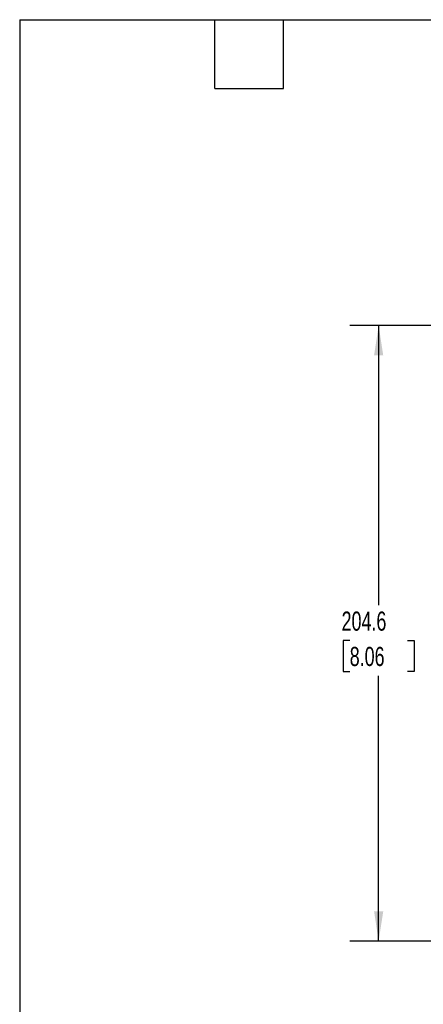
# Model space of a CAD drawing. Header units: millimetres. Extents: x 19 to 819, y 19 to 629.
# Tile 2 of 18: x 19 to 153, y 301 to 629. Entities that reach past the tile are written whole.
import ezdxf

# ---------------------------------------------------------------- set-up
doc = ezdxf.new("R2010")
doc.units = ezdxf.units.MM
doc.header["$LTSCALE"] = 3
doc.layers.add('DIMENSIONS', color=140, linetype='Continuous', lineweight=25)
doc.layers.add('TEXT', color=140, linetype='Continuous', lineweight=25)
doc.styles.add('SLDTEXTSTYLE0', font='TXT', dxfattribs={"width": 0.7})
doc.dimstyles.new('SLDDIMSTYLE0', dxfattribs={"dimtxt": 6.474023, "dimasz": 9.906, "dimexe": 0, "dimexo": 0.0625, "dimgap": 1.618506, "dimtad": 0, "dimtih": 1, "dimtoh": 1, "dimrnd": 1e-09, "dimzin": 12, "dimdsep": 46, "dimtxsty": 'SLDTEXTSTYLE0', "dimsah": 1, "dimcen": 0.09, "dimadec": 0, "dimazin": 3, "dimtfac": 1, "dimtofl": 0, "dimtmove": 0, "dimatfit": 3, "dimfxl": 0, "dimfrac": 2, "dimtolj": 1, "dimtzin": 12, "dimarcsym": 0})

# ---------------------------------------------------------------- blocks, each defined once
blk = doc.blocks.new('_D')
at = {"layer": 'DIMENSIONS'}
for p, q in [((234.68, 526.95), (128.76, 526.95)), ((138.28, 526.95), (138.28, 434.01)), ((128.67, 422.27), (126.49, 422.27)), ((126.49, 422.27), (126.49, 411.98)), ((147.9, 422.27), (150.08, 422.27)), ((150.08, 422.27), (150.08, 411.98)), ((126.49, 411.98), (128.67, 411.98)), ((138.28, 322.35), (138.28, 410.53)), ((150.08, 411.98), (147.9, 411.98)), ((226.89, 322.35), (128.76, 322.35))]:
    blk.add_line(p, q, dxfattribs=at)
for points in [[(138.28, 526.95), (136.76, 517.04), (139.81, 517.04)], [(138.28, 322.35), (139.81, 332.25), (136.76, 332.25)]]:
    blk.add_solid(points, dxfattribs=at)
at = {"layer": 'DIMENSIONS', "char_height": 6.35, "attachment_point": 1, "style": 'SLDTEXTSTYLE0'}
for s, insert in [('204.6', (125.97, 431.9)), ('8.06', (128.67, 420.16))]:
    blk.add_mtext(s, dxfattribs=dict(at, insert=insert))

msp = doc.modelspace()

# ---------------------------------------------------------------- linework, layer by layer
at = {"layer": 'TEXT'}
for p, q in [((19.05, 628.65), (819.15, 628.65)), ((19.05, 628.65), (19.05, 19.05)), ((83.82, 605.79), (83.82, 628.65)), ((106.68, 605.79), (106.68, 628.65)), ((83.82, 605.79), (106.68, 605.79))]:
    msp.add_line(p, q, dxfattribs=at)

# ---------------------------------------------------------------- dimensions: what is measured, and where the dimension line sits
at = {"layer": 'DIMENSIONS'}
dim = msp.add_linear_dim(base=(138.284, 322.348), p1=(238.492, 526.948), p2=(230.695, 322.348), angle=90, dimstyle='SLDDIMSTYLE0', dxfattribs=at)
dim.commit()
dim.dimension.update_dxf_attribs({"geometry": '_D', "text_midpoint": (138.284, 422.268), "dimtype": 160})

doc.saveas('drawing.dxf')
